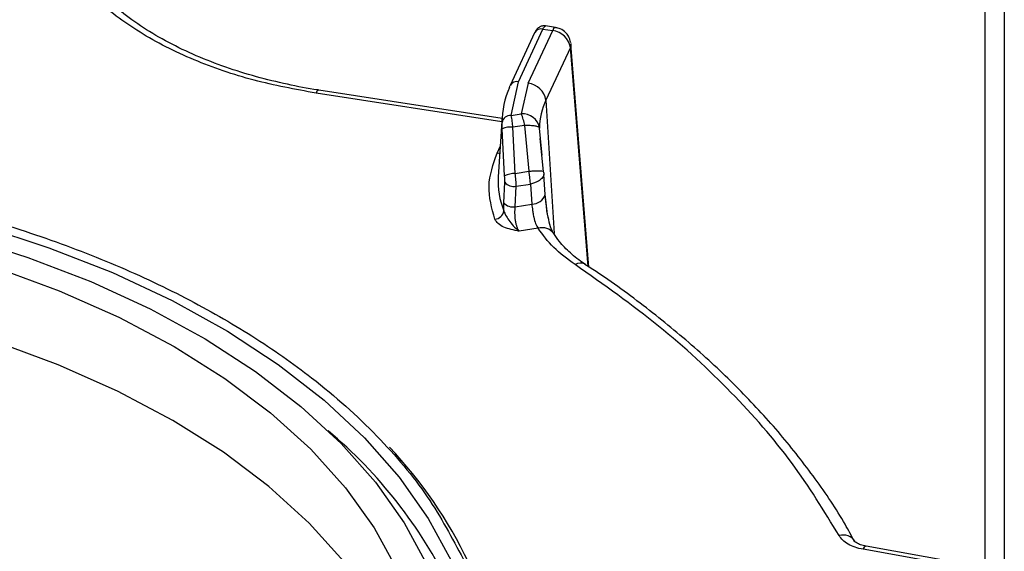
# Model space of a CAD drawing. Header units: inches. Extents: x 0.4 to 16.8, y 0 to 10.8.
# Tile 84 of 104: x 14.1454 to 14.3219, y 8.2933 to 8.3885. Entities that reach past the tile are written whole.
import ezdxf

# ---------------------------------------------------------------- set-up
doc = ezdxf.new("R2010")
doc.units = ezdxf.units.IN
doc.header["$MEASUREMENT"] = 0

msp = doc.modelspace()

# ---------------------------------------------------------------- linework, layer by layer
at = {"color": 7, "linetype": 'Continuous'}
for p, q in [((14.3184483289, 8.2883505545), (14.3184483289, 8.5344676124)), ((14.3218589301, 8.5159170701), (14.3218589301, 8.003271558)), ((14.3218920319, 8.5157277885), (14.3218920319, 8.0030822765)), ((14.2414270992, 8.3871214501), (14.2396579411, 8.3873951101)), ((14.2376867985, 8.386180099), (14.2333032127, 8.3767358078)), ((14.2347911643, 8.3773846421), (14.2391747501, 8.3868289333)), ((14.2365419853, 8.3771138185), (14.240925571, 8.3865581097)), ((14.2376867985, 8.386180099), (14.2377018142, 8.3862110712)), ((14.2391747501, 8.3868289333), (14.240925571, 8.3865581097)), ((14.2440902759, 8.3835298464), (14.2397066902, 8.3740855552)), ((14.2472575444, 8.3442932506), (14.2440902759, 8.3835298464)), ((14.2441833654, 8.3842438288), (14.2441957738, 8.3841431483)), ((14.2474210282, 8.3441882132), (14.2441957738, 8.3841431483)), ((14.2334786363, 8.3713628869), (14.2347911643, 8.3773846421)), ((14.2365419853, 8.3771138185), (14.2352887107, 8.3716428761)), ((14.2317998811, 8.3701868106), (14.1984962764, 8.3753383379)), ((14.2318406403, 8.3708214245), (14.1989978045, 8.3759016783)), ((14.2397066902, 8.3740855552), (14.241174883, 8.3501762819)), ((14.2318655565, 8.3712093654), (14.2311692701, 8.3603683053)), ((14.2334786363, 8.3713628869), (14.2352887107, 8.3716428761)), ((14.235889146, 8.3695646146), (14.2337860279, 8.3692392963)), ((14.2341983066, 8.3609635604), (14.2337860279, 8.3692392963)), ((14.235889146, 8.3695646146), (14.2366708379, 8.3613460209)), ((14.23229174, 8.3605478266), (14.2318491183, 8.368968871)), ((14.2387401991, 8.3672271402), (14.2385650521, 8.3691019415)), ((14.2309534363, 8.364583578), (14.2315181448, 8.3658002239)), ((14.2392834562, 8.3612977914), (14.238662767, 8.36719989)), ((14.2390175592, 8.3642582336), (14.2387401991, 8.3672271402)), ((14.2341983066, 8.3609635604), (14.2366708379, 8.3613460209)), ((14.2392385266, 8.3612858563), (14.2393042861, 8.3611890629)), ((14.2395939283, 8.3571984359), (14.2393384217, 8.3607901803)), ((14.2321704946, 8.3557117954), (14.2323382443, 8.3593800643)), ((14.2341946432, 8.3550008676), (14.234364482, 8.3586635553)), ((14.234364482, 8.3586635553), (14.2369183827, 8.3590586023)), ((14.2369183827, 8.3590586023), (14.2371734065, 8.3554616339)), ((14.2321689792, 8.3542310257), (14.2321704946, 8.3557117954)), ((14.2341946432, 8.3550008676), (14.2371734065, 8.3554616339)), ((14.2383087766, 8.3511404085), (14.2348854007, 8.3506108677)), ((14.3120769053, 8.2908237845), (14.2965702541, 8.2936046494)), ((14.3126560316, 8.2913741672), (14.2971493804, 8.2941550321))]:
    msp.add_line(p, q, dxfattribs=at)
at = {"color": 7, "linetype": 'Continuous', "flags": 128}
for points in [[(14.2441957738, 8.3841431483), (14.2441931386, 8.3839198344), (14.2440902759, 8.3835298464)], [(14.2332088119, 8.3763600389), (14.2332528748, 8.3766043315), (14.2333032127, 8.3767358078)], [(14.2314393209, 8.3645729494), (14.2312523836, 8.3645613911), (14.2309534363, 8.364583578)], [(13.9803542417, 8.3486795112), (13.992483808, 8.3524340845), (14.0051150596, 8.3555895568), (14.0181593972, 8.3581237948), (14.0315253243, 8.3600190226), (14.0451190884, 8.3612619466), (14.0588453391, 8.3618438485), (14.0726077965, 8.3617606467), (14.086309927, 8.3610129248), (14.0998556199, 8.3596059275), (14.1131498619, 8.3575495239), (14.1260994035, 8.3548581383), (14.1386134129, 8.3515506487), (14.1506041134, 8.3476502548), (14.1619873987, 8.343184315), (14.1726834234, 8.3381841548), (14.1826171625, 8.3326848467), (14.191718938, 8.3267249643), (14.1999249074, 8.3203463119), (14.2071775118, 8.3135936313), (14.2134258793, 8.3065142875), (14.2186261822, 8.2991579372), (14.2227419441, 8.2915761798)], [(14.2395938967, 8.3571981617), (14.2395998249, 8.3572763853), (14.2395563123, 8.3576025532)], [(13.9755620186, 8.3399413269), (13.9869074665, 8.3441138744), (13.9988396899, 8.34769971), (14.0112678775, 8.3506715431), (14.0240974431, 8.3530067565), (14.0372307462, 8.3546875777), (14.0505678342, 8.3557012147), (14.064007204, 8.356039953), (14.0774465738, 8.3557012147), (14.0907836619, 8.3546875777), (14.1039169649, 8.3530067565), (14.1167465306, 8.3506715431), (14.1291747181, 8.34769971), (14.1411069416, 8.3441138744), (14.1524523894, 8.3399413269), (14.163124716, 8.335213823), (14.1730426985, 8.329967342), (14.182130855, 8.3242418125), (14.1903200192, 8.3180808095), (14.1975478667, 8.3115312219), (14.203759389, 8.3046428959), (14.2089073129, 8.297468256), (14.2129524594, 8.2900619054)], [(14.1349439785, 8.3496937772), (14.1468331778, 8.3459230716), (14.1581256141, 8.3415838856), (14.1687399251, 8.3367074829), (14.1785996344, 8.3313289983), (14.1876337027, 8.3254871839), (14.1957770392, 8.31922413), (14.202970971, 8.312584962), (14.2091636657, 8.3056175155), (14.2143105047, 8.2983719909), (14.2183744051, 8.2909005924)], [(14.2126355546, 8.2768860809), (14.2085990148, 8.2842766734), (14.203462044, 8.2914360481), (14.1972637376, 8.2983097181), (14.1900512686, 8.3048453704), (14.1818795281, 8.3109932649), (14.1728107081, 8.3167066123), (14.1629138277, 8.3219419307), (14.1522642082, 8.3266593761), (14.1409428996, 8.3308230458), (14.1290360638, 8.3344012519), (14.1166343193, 8.337366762), (14.1038320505, 8.3396970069), (14.0907266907, 8.3413742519), (14.0774179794, 8.3423857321), (14.064007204, 8.3427237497), (14.0505964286, 8.3423857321), (14.0372877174, 8.3413742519), (14.0241823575, 8.3396970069), (14.0113800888, 8.337366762), (13.9989783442, 8.3344012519), (13.9870715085, 8.3308230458), (13.9757501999, 8.3266593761)]]:
    msp.add_lwpolyline(points, dxfattribs=at)
at = {"color": 7, "linetype": 'Continuous'}
for centre, radius, start, end in [((14.2388692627, 8.3854925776), 0.001370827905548, 77.1235850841, 148.3902286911), ((14.2415997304, 8.3864628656), 0.0006808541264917, 104.6920754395, 171.9585721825), ((14.2405234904, 8.3829701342), 0.0036104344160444, 8.918319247, 83.6059190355), ((14.2460145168, 8.37028106), 0.0141753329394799, 154.605903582, 180.8018522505), ((14.2344850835, 8.3760560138), 0.0013634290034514, 77.0269103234, 150.093144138), ((14.2361399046, 8.373525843), 0.0036104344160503, 8.9183192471, 83.6059190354), ((14.199170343, 8.3752431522), 0.0006807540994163, 104.6818801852, 171.9623429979), ((14.2504134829, 8.3690102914), 0.0118487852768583, 154.6379818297, 179.556813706), ((14.2333633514, 8.3698223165), 0.0015448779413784, 85.7203843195, 170.2973196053), ((14.2355405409, 8.3685848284), 0.0030683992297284, 9.7022814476, 94.7076849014), ((14.2266000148, 8.3680067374), 0.0094188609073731, 9.5204573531, 22.7088583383), ((14.2332580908, 8.3659489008), 0.0033324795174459, 80.8847030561, 115.0114995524), ((14.2452666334, 8.3595145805), 0.0141231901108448, 176.5344468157, 201.9690020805), ((14.2341948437, 8.3563997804), 0.0045637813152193, 89.9565251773, 114.6453985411), ((14.2229350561, 8.3587024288), 0.0139878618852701, 1.4590828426, 10.8939566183), ((14.2339291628, 8.3606557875), 0.0020392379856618, 218.7253718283, 282.3258677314), ((14.2371582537, 8.3580379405), 0.0025763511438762, 270.3369861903, 340.9764554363), ((14.2337603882, 8.3570014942), 0.0020472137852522, 219.0484678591, 282.246618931), ((14.2304253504, 8.3545109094), 0.0017659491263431, 274.7617148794, 350.880789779), ((14.2390281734, 8.3486887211), 0.0025550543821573, 35.5896792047, 106.3532324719), ((14.2459045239, 8.3431430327), 0.0017625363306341, 61.5536427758, 122.7799855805), ((14.1458891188, 8.2495689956), 0.0852202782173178, 26.0383070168, 50.0086307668), ((14.1530388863, 8.2565724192), 0.0806307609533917, 25.5037089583, 43.362172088), ((14.2929868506, 8.293619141), 0.0025470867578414, 32.1037980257, 106.2695146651), ((14.2972687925, 8.2934495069), 0.0007155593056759, 99.6064319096, 167.4780901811)]:
    msp.add_arc(centre, radius, start, end, dxfattribs=at)
for points, knots in [([(14.1984962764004, 8.3753383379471), (14.19473998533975, 8.37604034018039), (14.18702062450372, 8.37748298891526), (14.17629802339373, 8.381205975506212), (14.16656980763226, 8.386122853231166), (14.15855259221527, 8.39217364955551), (14.15272840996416, 8.399009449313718), (14.14942433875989, 8.406225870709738), (14.14841483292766, 8.413425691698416), (14.14960834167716, 8.418058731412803), (14.15018911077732, 8.420313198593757)], [0, 0, 0, 0, 0.1171850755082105, 0.240821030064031, 0.3691652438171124, 0.4999999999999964, 0.6308347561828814, 0.7591789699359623, 0.8828149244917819, 1, 1, 1, 1]), ([(14.19899848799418, 8.375906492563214), (14.1989333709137, 8.375914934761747), (14.1970124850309, 8.376163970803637), (14.19323687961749, 8.376929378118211), (14.18768976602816, 8.378251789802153), (14.18221077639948, 8.37996686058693), (14.17694070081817, 8.382012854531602), (14.17199923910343, 8.384379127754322), (14.16747701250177, 8.387031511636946), (14.16344528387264, 8.389936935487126), (14.15995911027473, 8.393061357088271), (14.15705286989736, 8.396376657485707), (14.15477519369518, 8.399867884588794), (14.15310999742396, 8.403487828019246), (14.15262074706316, 8.405944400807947), (14.15237508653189, 8.407177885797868)], [0, 0, 0, 0, 0.002540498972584, 0.0749420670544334, 0.1519396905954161, 0.231496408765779, 0.3127925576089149, 0.3952113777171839, 0.478385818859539, 0.5621611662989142, 0.6466010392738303, 0.7320180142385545, 0.8191278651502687, 0.9091811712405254, 0.9999999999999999, 0.9999999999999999, 0.9999999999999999, 0.9999999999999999]), ([(14.23965985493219, 8.387394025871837), (14.23949027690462, 8.387404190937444), (14.23911839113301, 8.38742648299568), (14.23858107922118, 8.38722282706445), (14.23809526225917, 8.386858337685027), (14.23787557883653, 8.386488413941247), (14.2377760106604, 8.386320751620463)], [0, 0, 0, 0, 0.2170108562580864, 0.4759062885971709, 0.7624624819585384, 1, 1, 1, 1]), ([(14.23917475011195, 8.38682893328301), (14.23926189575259, 8.386997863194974), (14.23944035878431, 8.387343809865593), (14.23958291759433, 8.387366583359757), (14.23965586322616, 8.387378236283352)], [0, 0, 0, 0, 0.4883120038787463, 1, 1, 1, 1]), ([(14.24416785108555, 8.384380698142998), (14.24405645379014, 8.384794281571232), (14.24387483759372, 8.385468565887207), (14.24318821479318, 8.386311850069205), (14.24240167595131, 8.386904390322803), (14.24171959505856, 8.387025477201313), (14.24142253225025, 8.38707821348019)], [0, 0, 0, 0, 0.3071967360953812, 0.5008371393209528, 0.7826024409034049, 1, 1, 1, 1]), ([(14.23378602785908, 8.36923929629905), (14.23375109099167, 8.369587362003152), (14.23369347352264, 8.370161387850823), (14.23358295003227, 8.370875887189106), (14.23351499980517, 8.371193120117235), (14.23347863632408, 8.3713628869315)], [0, 0, 0, 0, 0.4172664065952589, 0.6881508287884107, 1, 1, 1, 1]), ([(14.23184911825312, 8.36896887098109), (14.23184897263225, 8.369189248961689), (14.23184868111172, 8.369630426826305), (14.23184327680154, 8.369931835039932), (14.23184057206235, 8.3700826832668)], [0, 0, 0, 0, 0.4995218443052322, 0.9999999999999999, 0.9999999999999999, 0.9999999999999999, 0.9999999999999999]), ([(14.23856505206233, 8.369101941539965), (14.23851727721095, 8.369164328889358), (14.23841887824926, 8.369292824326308), (14.23781486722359, 8.369445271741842), (14.23694665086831, 8.369547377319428), (14.23623477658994, 8.369558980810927), (14.23588914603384, 8.369564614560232)], [0, 0, 0, 0, 0.2427609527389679, 0.5000000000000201, 0.757239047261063, 1, 1, 1, 1]), ([(13.89842726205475, 8.27633140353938), (13.89847004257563, 8.276911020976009), (13.898751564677, 8.28072525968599), (13.90119801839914, 8.287675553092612), (13.90551571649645, 8.29712946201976), (13.91171320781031, 8.306329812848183), (13.91953117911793, 8.31517560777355), (13.9288886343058, 8.323512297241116), (13.93961601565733, 8.331190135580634), (13.95154976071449, 8.338152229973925), (13.96576289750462, 8.344909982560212), (13.98239369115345, 8.351122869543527), (14.00130412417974, 8.356349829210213), (14.02079962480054, 8.360112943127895), (14.04094254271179, 8.362481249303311), (14.06184666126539, 8.36341272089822), (14.08163047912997, 8.362832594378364), (14.09979197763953, 8.361082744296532), (14.11615726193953, 8.358497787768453), (14.13209750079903, 8.35494531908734), (14.14741974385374, 8.350425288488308), (14.16186095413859, 8.34502514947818), (14.17516127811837, 8.338831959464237), (14.18721934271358, 8.331942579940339), (14.19893333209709, 8.323738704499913), (14.20965777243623, 8.314132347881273), (14.21885365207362, 8.303237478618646), (14.22288057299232, 8.295643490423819), (14.22486336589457, 8.291904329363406)], [0, 0, 0, 0, 0.0065069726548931, 0.0428198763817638, 0.0791290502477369, 0.1162146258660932, 0.1532963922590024, 0.1903819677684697, 0.2274637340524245, 0.2637766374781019, 0.3000858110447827, 0.3465345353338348, 0.3917130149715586, 0.4355309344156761, 0.4793522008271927, 0.5245306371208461, 0.5709760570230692, 0.607288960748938, 0.6435981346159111, 0.6806837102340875, 0.7177654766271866, 0.7548510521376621, 0.7919328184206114, 0.8282457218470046, 0.8645548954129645, 0.9110036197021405, 0.956179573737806, 1, 1, 1, 1]), ([(14.23233824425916, 8.359380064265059), (14.2323416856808, 8.359565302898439), (14.23234857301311, 8.359936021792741), (14.23231069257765, 8.360343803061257), (14.23229174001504, 8.360547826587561)], [0, 0, 0, 0, 0.4996741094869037, 0.9999999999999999, 0.9999999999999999, 0.9999999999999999, 0.9999999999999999]), ([(14.23436448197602, 8.35866355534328), (14.23436109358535, 8.359011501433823), (14.23435402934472, 8.359736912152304), (14.23425160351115, 8.360543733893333), (14.23419830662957, 8.360963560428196)], [0, 0, 0, 0, 0.4796539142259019, 1, 1, 1, 1]), ([(14.23667083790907, 8.361346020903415), (14.2369251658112, 8.361373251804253), (14.23739219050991, 8.36142325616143), (14.23807777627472, 8.361459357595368), (14.23874051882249, 8.361454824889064), (14.23919923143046, 8.361395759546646), (14.23922997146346, 8.361309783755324), (14.23923852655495, 8.361285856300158)], [0, 0, 0, 0, 0.1935572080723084, 0.3554309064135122, 0.5833051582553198, 0.8840319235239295, 1, 1, 1, 1]), ([(14.23930428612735, 8.361189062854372), (14.23932591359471, 8.36097821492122), (14.23937071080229, 8.360541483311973), (14.23891972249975, 8.359939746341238), (14.23829163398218, 8.359518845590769), (14.23763297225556, 8.359229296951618), (14.23717033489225, 8.359118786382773), (14.23691838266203, 8.359058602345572)], [0, 0, 0, 0, 0.2410312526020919, 0.4992506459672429, 0.6948242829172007, 0.833801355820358, 1, 1, 1, 1]), ([(14.24013617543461, 8.353024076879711), (14.24012849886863, 8.353055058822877), (14.2399397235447, 8.353816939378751), (14.23974478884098, 8.355516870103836), (14.23961915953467, 8.356907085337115), (14.23955631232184, 8.357602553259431)], [0, 0, 0, 0, 0.0207440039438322, 0.5101182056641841, 1, 1, 1, 1]), ([(14.2410970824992, 8.350190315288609), (14.24100143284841, 8.35035965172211), (14.24080855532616, 8.350701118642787), (14.24045104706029, 8.351643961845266), (14.24007098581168, 8.35315585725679), (14.23975116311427, 8.355250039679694), (14.23964724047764, 8.35653781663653), (14.23959392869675, 8.357198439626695)], [0, 0, 0, 0, 0.114297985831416, 0.2304818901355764, 0.4716904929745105, 0.728979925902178, 1, 1, 1, 1]), ([(14.23717340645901, 8.35546163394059), (14.23722091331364, 8.355094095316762), (14.23726979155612, 8.35471594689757), (14.23733933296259, 8.354200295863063), (14.23739613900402, 8.353792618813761), (14.23754187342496, 8.352982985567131), (14.23781613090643, 8.351914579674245), (14.23814440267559, 8.351398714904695), (14.23830877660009, 8.351140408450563)], [0, 0, 0, 0, 0.2497343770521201, 0.2569434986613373, 0.3200067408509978, 0.5002986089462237, 0.7497869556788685, 1, 1, 1, 1]), ([(14.23216897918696, 8.35423102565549), (14.23226333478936, 8.35398343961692), (14.23247087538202, 8.353438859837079), (14.23310213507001, 8.352546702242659), (14.23389132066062, 8.351478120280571), (14.23453279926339, 8.350918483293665), (14.23488540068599, 8.350610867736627)], [0, 0, 0, 0, 0.1824730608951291, 0.4013600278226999, 0.6709456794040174, 1, 1, 1, 1]), ([(14.23488540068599, 8.350610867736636), (14.23474887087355, 8.350860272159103), (14.23453921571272, 8.351243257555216), (14.2343506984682, 8.351974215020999), (14.23421236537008, 8.35277650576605), (14.23413908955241, 8.353864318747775), (14.23417612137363, 8.354621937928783), (14.23419464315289, 8.355000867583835)], [0, 0, 0, 0, 0.2390291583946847, 0.3670531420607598, 0.5007211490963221, 0.7502814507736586, 1, 1, 1, 1]), ([(14.23488540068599, 8.350610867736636), (14.23393283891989, 8.350804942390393), (14.23250960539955, 8.351094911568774), (14.23107223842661, 8.351937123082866), (14.23073899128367, 8.352479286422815), (14.23057194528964, 8.352751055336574)], [0, 0, 0, 0, 0.5023270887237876, 0.7505326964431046, 1, 1, 1, 1]), ([(14.24677707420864, 8.344683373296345), (14.24672491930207, 8.34471400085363), (14.24567372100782, 8.345331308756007), (14.24406518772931, 8.346711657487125), (14.24218735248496, 8.348545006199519), (14.24144881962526, 8.34973262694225), (14.24114998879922, 8.350213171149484)], [0, 0, 0, 0, 0.018952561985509, 0.3819947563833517, 0.7499379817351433, 1, 1, 1, 1]), ([(14.2922732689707, 8.296064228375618), (14.28958841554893, 8.30046481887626), (14.28420485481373, 8.309288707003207), (14.27319962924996, 8.321834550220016), (14.26033967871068, 8.333778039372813), (14.25007125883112, 8.341015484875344), (14.24495026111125, 8.344624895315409)], [0, 0, 0, 0, 0.2493566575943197, 0.4999999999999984, 0.7506433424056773, 1, 1, 1, 1]), ([(14.29503980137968, 8.294955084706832), (14.29448670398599, 8.29600651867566), (14.2924640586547, 8.299851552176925), (14.28806709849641, 8.306295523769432), (14.28188527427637, 8.31425185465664), (14.27482360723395, 8.32194326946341), (14.26700308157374, 8.329366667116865), (14.25836493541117, 8.336453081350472), (14.25157492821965, 8.341550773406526), (14.24746504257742, 8.344164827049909), (14.24670690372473, 8.344647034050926)], [0, 0, 0, 0, 0.0569922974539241, 0.2084175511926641, 0.3599059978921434, 0.5114182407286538, 0.6629179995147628, 0.8143737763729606, 0.9657580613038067, 1, 1, 1, 1]), ([(14.29657025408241, 8.29360464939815), (14.29607902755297, 8.29371393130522), (14.29509694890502, 8.293932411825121), (14.29386063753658, 8.294509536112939), (14.29285542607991, 8.295218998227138), (14.29246713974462, 8.295782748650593), (14.2922732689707, 8.296064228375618)], [0, 0, 0, 0, 0.2502574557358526, 0.5003241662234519, 0.7505126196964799, 0.9999999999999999, 0.9999999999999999, 0.9999999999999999, 0.9999999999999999]), ([(14.29714787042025, 8.294155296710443), (14.29678410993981, 8.294239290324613), (14.2961079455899, 8.294395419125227), (14.29548801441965, 8.294695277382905), (14.29518257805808, 8.294922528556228), (14.29515252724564, 8.294964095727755), (14.29513852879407, 8.29498345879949)], [0, 0, 0, 0, 0.3075378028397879, 0.5716566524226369, 0.8004665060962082, 1, 1, 1, 1])]:
    msp.add_open_spline(points, degree=3, knots=knots, dxfattribs=at)
for points in [[(14.23057194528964, 8.352751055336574), (14.23000936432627, 8.354729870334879), (14.22888420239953, 8.35868750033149), (14.23026369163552, 8.36261821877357), (14.23095343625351, 8.364583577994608)], [(14.24495026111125, 8.344624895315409), (14.24358401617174, 8.345622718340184), (14.24085152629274, 8.347618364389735), (14.23915635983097, 8.349966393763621), (14.23830877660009, 8.351140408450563)]]:
    msp.add_open_spline(points, degree=3, dxfattribs=at)

doc.saveas('drawing.dxf')
